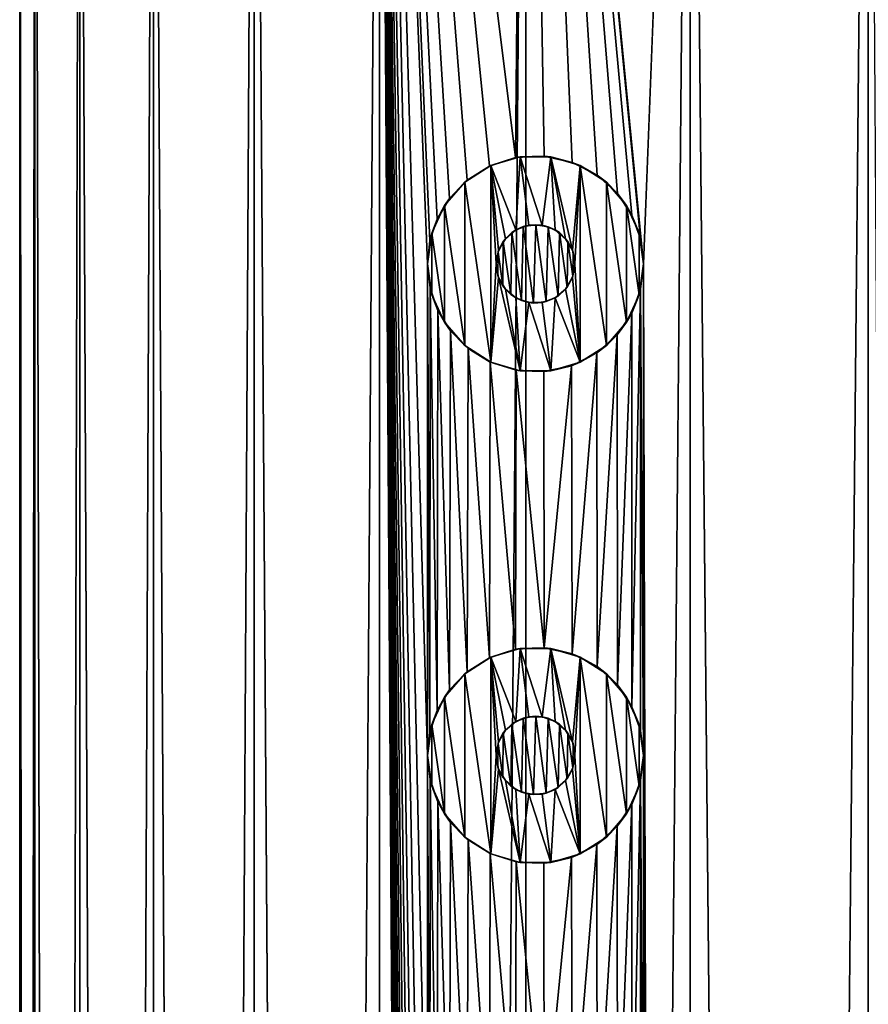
# Model space of a CAD drawing. Header units: millimetres. Extents: x -147 to 148, y -145 to 204.
# Tile 249 of 256: x -97.5 to -88.86, y 183.97 to 193.98. Entities that reach past the tile are written whole.
import ezdxf

# ---------------------------------------------------------------- set-up
doc = ezdxf.new("R2010")
doc.units = ezdxf.units.MM
doc.header["$LTSCALE"] = 26.699852
for name, color, linetype in [('1556', 7, 'CONTINUOUS'), ('1557', 7, 'CONTINUOUS'), ('1711', 7, 'CONTINUOUS'), ('1712', 7, 'CONTINUOUS'), ('1713', 7, 'CONTINUOUS'), ('1714', 7, 'CONTINUOUS'), ('1715', 7, 'CONTINUOUS'), ('1716', 7, 'CONTINUOUS'), ('1717', 7, 'CONTINUOUS'), ('1718', 7, 'CONTINUOUS'), ('1719', 7, 'CONTINUOUS'), ('1720', 7, 'CONTINUOUS')]:
    doc.layers.add(name, color=color, linetype=linetype)

msp = doc.modelspace()

# ---------------------------------------------------------------- linework, layer by layer
at = {"layer": '1556', "color": 7, "linetype": 'CONTINUOUS', "true_color": 0xd8d8d8}
for points in [[(-97.346, 203.7, 102.855), (-97.5, 203.7, 100.9), (-97.346, 17.3, 102.855), (-97.346, 203.7, 102.855)], [(-97.346, 17.3, 102.855), (-97.5, 203.7, 100.9), (-97.5, 17.3, 100.9), (-97.346, 17.3, 102.855)], [(-96.888, 203.7, 104.763), (-97.346, 203.7, 102.855), (-96.888, 17.3, 104.763), (-96.888, 203.7, 104.763)], [(-96.888, 17.3, 104.763), (-97.346, 203.7, 102.855), (-97.346, 17.3, 102.855), (-96.888, 17.3, 104.763)], [(-96.138, 203.7, 106.575), (-96.888, 203.7, 104.763), (-96.138, 17.3, 106.575), (-96.138, 203.7, 106.575)], [(-96.138, 17.3, 106.575), (-96.888, 203.7, 104.763), (-96.888, 17.3, 104.763), (-96.138, 17.3, 106.575)], [(-95.113, 203.7, 108.247), (-96.138, 203.7, 106.575), (-95.113, 17.3, 108.247), (-95.113, 203.7, 108.247)], [(-95.113, 17.3, 108.247), (-96.138, 203.7, 106.575), (-96.138, 17.3, 106.575), (-95.113, 17.3, 108.247)], [(-93.839, 203.7, 109.739), (-95.113, 203.7, 108.247), (-93.839, 17.3, 109.739), (-93.839, 203.7, 109.739)], [(-93.839, 17.3, 109.739), (-95.113, 203.7, 108.247), (-95.113, 17.3, 108.247), (-93.839, 17.3, 109.739)], [(-93.35, 191.5, 110.202), (-93.325, 191.733, 110.224), (-93.839, 203.7, 109.739), (-93.35, 191.5, 110.202)], [(-93.35, 186.5, 110.202), (-93.35, 191.5, 110.202), (-93.839, 203.7, 109.739), (-93.35, 186.5, 110.202)], [(-92.719, 192.494, 110.732), (-92.452, 192.581, 110.936), (-93.839, 203.7, 109.739), (-92.719, 192.494, 110.732)], [(-93.839, 203.7, 109.739), (-92.452, 192.581, 110.936), (-92.347, 203.7, 111.013), (-93.839, 203.7, 109.739)], [(-92.947, 192.352, 110.549), (-92.719, 192.494, 110.732), (-93.839, 203.7, 109.739), (-92.947, 192.352, 110.549)], [(-93.125, 192.166, 110.399), (-92.947, 192.352, 110.549), (-93.839, 203.7, 109.739), (-93.125, 192.166, 110.399)], [(-93.251, 191.956, 110.29), (-93.125, 192.166, 110.399), (-93.839, 203.7, 109.739), (-93.251, 191.956, 110.29)], [(-93.325, 191.733, 110.224), (-93.251, 191.956, 110.29), (-93.839, 203.7, 109.739), (-93.325, 191.733, 110.224)], [(-93.35, 181.5, 110.202), (-93.35, 186.5, 110.202), (-93.839, 203.7, 109.739), (-93.35, 181.5, 110.202)], [(-93.35, 176.5, 110.202), (-93.35, 181.5, 110.202), (-93.839, 203.7, 109.739), (-93.35, 176.5, 110.202)], [(-93.35, 171.5, 110.202), (-93.35, 176.5, 110.202), (-93.839, 203.7, 109.739), (-93.35, 171.5, 110.202)], [(-93.35, 166.5, 110.202), (-93.35, 171.5, 110.202), (-93.839, 203.7, 109.739), (-93.35, 166.5, 110.202)], [(-93.35, 161.5, 110.202), (-93.35, 166.5, 110.202), (-93.839, 203.7, 109.739), (-93.35, 161.5, 110.202)], [(-93.35, 156.5, 110.202), (-93.35, 161.5, 110.202), (-93.839, 203.7, 109.739), (-93.35, 156.5, 110.202)], [(-93.35, 151.5, 110.202), (-93.35, 156.5, 110.202), (-93.839, 203.7, 109.739), (-93.35, 151.5, 110.202)], [(-93.35, 146.5, 110.202), (-93.35, 151.5, 110.202), (-93.839, 203.7, 109.739), (-93.35, 146.5, 110.202)], [(-93.35, 141.5, 110.202), (-93.35, 146.5, 110.202), (-93.839, 203.7, 109.739), (-93.35, 141.5, 110.202)], [(-93.35, 136.5, 110.202), (-93.35, 141.5, 110.202), (-93.839, 203.7, 109.739), (-93.35, 136.5, 110.202)], [(-93.35, 131.5, 110.202), (-93.35, 136.5, 110.202), (-93.839, 203.7, 109.739), (-93.35, 131.5, 110.202)], [(-93.35, 126.5, 110.202), (-93.35, 131.5, 110.202), (-93.839, 203.7, 109.739), (-93.35, 126.5, 110.202)], [(-93.35, 126.5, 110.202), (-93.839, 203.7, 109.739), (-93.839, 17.3, 109.739), (-93.35, 126.5, 110.202)], [(-92.452, 192.581, 110.936), (-92.162, 192.596, 111.145), (-92.347, 203.7, 111.013), (-92.452, 192.581, 110.936)], [(-91.18, 191.755, 111.766), (-91.15, 191.5, 111.782), (-92.347, 203.7, 111.013), (-91.18, 191.755, 111.766)], [(-92.347, 203.7, 111.013), (-91.15, 191.5, 111.782), (-90.675, 203.7, 112.038), (-92.347, 203.7, 111.013)], [(-91.269, 191.996, 111.715), (-91.18, 191.755, 111.766), (-92.347, 203.7, 111.013), (-91.269, 191.996, 111.715)], [(-91.416, 192.217, 111.628), (-91.269, 191.996, 111.715), (-92.347, 203.7, 111.013), (-91.416, 192.217, 111.628)], [(-91.621, 192.403, 111.502), (-91.416, 192.217, 111.628), (-92.347, 203.7, 111.013), (-91.621, 192.403, 111.502)], [(-91.877, 192.533, 111.338), (-91.621, 192.403, 111.502), (-92.347, 203.7, 111.013), (-91.877, 192.533, 111.338)], [(-92.162, 192.596, 111.145), (-91.877, 192.533, 111.338), (-92.347, 203.7, 111.013), (-92.162, 192.596, 111.145)], [(-90.675, 203.7, 112.038), (-91.15, 191.5, 111.782), (-90.675, 17.3, 112.038), (-90.675, 203.7, 112.038)], [(-88.863, 203.7, 112.788), (-90.675, 203.7, 112.038), (-88.863, 17.3, 112.788), (-88.863, 203.7, 112.788)], [(-88.863, 17.3, 112.788), (-90.675, 203.7, 112.038), (-90.675, 17.3, 112.038), (-88.863, 17.3, 112.788)], [(-88.35, 126.5, 112.943), (-88.863, 203.7, 112.788), (-88.863, 17.3, 112.788), (-88.35, 126.5, 112.943)], [(-93.322, 191.255, 110.227), (-93.35, 191.5, 110.202), (-93.325, 186.733, 110.224), (-93.322, 191.255, 110.227)], [(-93.35, 191.5, 110.202), (-93.35, 186.5, 110.202), (-93.325, 186.733, 110.224), (-93.35, 191.5, 110.202)], [(-91.15, 191.5, 111.782), (-91.18, 191.244, 111.766), (-91.15, 186.5, 111.782), (-91.15, 191.5, 111.782)], [(-91.15, 191.5, 111.782), (-91.15, 186.5, 111.782), (-90.675, 17.3, 112.038), (-91.15, 191.5, 111.782)], [(-93.251, 186.956, 110.29), (-93.322, 191.255, 110.227), (-93.325, 186.733, 110.224), (-93.251, 186.956, 110.29)], [(-93.243, 191.027, 110.297), (-93.322, 191.255, 110.227), (-93.251, 186.956, 110.29), (-93.243, 191.027, 110.297)], [(-91.18, 191.244, 111.766), (-91.27, 191, 111.714), (-91.269, 186.996, 111.715), (-91.18, 191.244, 111.766)], [(-91.18, 186.755, 111.766), (-91.18, 191.244, 111.766), (-91.269, 186.996, 111.715), (-91.18, 186.755, 111.766)], [(-91.15, 186.5, 111.782), (-91.18, 191.244, 111.766), (-91.18, 186.755, 111.766), (-91.15, 186.5, 111.782)], [(-93.125, 187.166, 110.399), (-93.243, 191.027, 110.297), (-93.251, 186.956, 110.29), (-93.125, 187.166, 110.399)], [(-93.114, 190.819, 110.409), (-93.243, 191.027, 110.297), (-93.125, 187.166, 110.399), (-93.114, 190.819, 110.409)], [(-91.27, 191, 111.714), (-91.42, 190.779, 111.626), (-91.416, 187.217, 111.628), (-91.27, 191, 111.714)], [(-91.269, 186.996, 111.715), (-91.27, 191, 111.714), (-91.416, 187.217, 111.628), (-91.269, 186.996, 111.715)], [(-92.947, 187.352, 110.549), (-93.114, 190.819, 110.409), (-93.125, 187.166, 110.399), (-92.947, 187.352, 110.549)], [(-92.937, 190.641, 110.557), (-93.114, 190.819, 110.409), (-92.947, 187.352, 110.549), (-92.937, 190.641, 110.557)], [(-91.42, 190.779, 111.626), (-91.626, 190.594, 111.499), (-91.621, 187.403, 111.502), (-91.42, 190.779, 111.626)], [(-91.416, 187.217, 111.628), (-91.42, 190.779, 111.626), (-91.621, 187.403, 111.502), (-91.416, 187.217, 111.628)], [(-92.719, 187.494, 110.732), (-92.937, 190.641, 110.557), (-92.947, 187.352, 110.549), (-92.719, 187.494, 110.732)], [(-92.712, 190.501, 110.738), (-92.937, 190.641, 110.557), (-92.719, 187.494, 110.732), (-92.712, 190.501, 110.738)], [(-92.452, 187.581, 110.936), (-92.712, 190.501, 110.738), (-92.719, 187.494, 110.732), (-92.452, 187.581, 110.936)], [(-92.448, 190.418, 110.938), (-92.712, 190.501, 110.738), (-92.452, 187.581, 110.936), (-92.448, 190.418, 110.938)], [(-91.626, 190.594, 111.499), (-91.884, 190.463, 111.334), (-91.877, 187.533, 111.338), (-91.626, 190.594, 111.499)], [(-91.621, 187.403, 111.502), (-91.626, 190.594, 111.499), (-91.877, 187.533, 111.338), (-91.621, 187.403, 111.502)], [(-92.162, 187.596, 111.145), (-92.448, 190.418, 110.938), (-92.452, 187.581, 110.936), (-92.162, 187.596, 111.145)], [(-92.166, 190.404, 111.142), (-92.448, 190.418, 110.938), (-92.162, 187.596, 111.145), (-92.166, 190.404, 111.142)], [(-91.884, 190.463, 111.334), (-92.166, 190.404, 111.142), (-92.162, 187.596, 111.145), (-91.884, 190.463, 111.334)], [(-91.877, 187.533, 111.338), (-91.884, 190.463, 111.334), (-92.162, 187.596, 111.145), (-91.877, 187.533, 111.338)], [(-93.322, 186.255, 110.227), (-93.35, 186.5, 110.202), (-93.325, 181.733, 110.224), (-93.322, 186.255, 110.227)], [(-93.35, 186.5, 110.202), (-93.35, 181.5, 110.202), (-93.325, 181.733, 110.224), (-93.35, 186.5, 110.202)], [(-91.15, 186.5, 111.782), (-91.18, 186.244, 111.766), (-91.15, 181.5, 111.782), (-91.15, 186.5, 111.782)], [(-91.15, 186.5, 111.782), (-91.15, 181.5, 111.782), (-90.675, 17.3, 112.038), (-91.15, 186.5, 111.782)], [(-93.251, 181.956, 110.29), (-93.322, 186.255, 110.227), (-93.325, 181.733, 110.224), (-93.251, 181.956, 110.29)], [(-93.243, 186.027, 110.297), (-93.322, 186.255, 110.227), (-93.251, 181.956, 110.29), (-93.243, 186.027, 110.297)], [(-91.18, 186.244, 111.766), (-91.27, 186, 111.714), (-91.269, 181.996, 111.715), (-91.18, 186.244, 111.766)], [(-91.18, 181.755, 111.766), (-91.18, 186.244, 111.766), (-91.269, 181.996, 111.715), (-91.18, 181.755, 111.766)], [(-91.15, 181.5, 111.782), (-91.18, 186.244, 111.766), (-91.18, 181.755, 111.766), (-91.15, 181.5, 111.782)], [(-93.125, 182.166, 110.399), (-93.243, 186.027, 110.297), (-93.251, 181.956, 110.29), (-93.125, 182.166, 110.399)], [(-93.114, 185.819, 110.409), (-93.243, 186.027, 110.297), (-93.125, 182.166, 110.399), (-93.114, 185.819, 110.409)], [(-91.27, 186, 111.714), (-91.42, 185.779, 111.626), (-91.416, 182.217, 111.628), (-91.27, 186, 111.714)], [(-91.269, 181.996, 111.715), (-91.27, 186, 111.714), (-91.416, 182.217, 111.628), (-91.269, 181.996, 111.715)], [(-92.947, 182.352, 110.549), (-93.114, 185.819, 110.409), (-93.125, 182.166, 110.399), (-92.947, 182.352, 110.549)], [(-92.937, 185.641, 110.557), (-93.114, 185.819, 110.409), (-92.947, 182.352, 110.549), (-92.937, 185.641, 110.557)], [(-91.42, 185.779, 111.626), (-91.626, 185.594, 111.499), (-91.621, 182.403, 111.502), (-91.42, 185.779, 111.626)], [(-91.416, 182.217, 111.628), (-91.42, 185.779, 111.626), (-91.621, 182.403, 111.502), (-91.416, 182.217, 111.628)], [(-92.719, 182.494, 110.732), (-92.937, 185.641, 110.557), (-92.947, 182.352, 110.549), (-92.719, 182.494, 110.732)], [(-92.712, 185.501, 110.738), (-92.937, 185.641, 110.557), (-92.719, 182.494, 110.732), (-92.712, 185.501, 110.738)], [(-91.626, 185.594, 111.499), (-91.884, 185.463, 111.334), (-91.877, 182.533, 111.338), (-91.626, 185.594, 111.499)], [(-91.621, 182.403, 111.502), (-91.626, 185.594, 111.499), (-91.877, 182.533, 111.338), (-91.621, 182.403, 111.502)], [(-92.452, 182.581, 110.936), (-92.712, 185.501, 110.738), (-92.719, 182.494, 110.732), (-92.452, 182.581, 110.936)], [(-92.448, 185.418, 110.938), (-92.712, 185.501, 110.738), (-92.452, 182.581, 110.936), (-92.448, 185.418, 110.938)], [(-92.162, 182.596, 111.145), (-92.448, 185.418, 110.938), (-92.452, 182.581, 110.936), (-92.162, 182.596, 111.145)], [(-92.166, 185.404, 111.142), (-92.448, 185.418, 110.938), (-92.162, 182.596, 111.145), (-92.166, 185.404, 111.142)], [(-91.884, 185.463, 111.334), (-92.166, 185.404, 111.142), (-92.162, 182.596, 111.145), (-91.884, 185.463, 111.334)], [(-91.877, 182.533, 111.338), (-91.884, 185.463, 111.334), (-92.162, 182.596, 111.145), (-91.877, 182.533, 111.338)]]:
    msp.add_3dface(points, dxfattribs=at)
at = {"layer": '1557', "color": 7, "linetype": 'CONTINUOUS', "true_color": 0xd8d8d8}
for points in [[(-97.5, 17.3, 100.9), (-97.5, 203.7, 100.9), (-97.346, 203.7, 98.945), (-97.5, 17.3, 100.9)], [(-97.5, 17.3, 100.9), (-97.346, 203.7, 98.945), (-97.346, 17.3, 98.945), (-97.5, 17.3, 100.9)], [(-97.346, 203.7, 98.945), (-96.888, 203.7, 97.037), (-97.346, 17.3, 98.945), (-97.346, 203.7, 98.945)], [(-97.346, 17.3, 98.945), (-96.888, 203.7, 97.037), (-96.888, 17.3, 97.037), (-97.346, 17.3, 98.945)], [(-96.888, 203.7, 97.037), (-96.138, 203.7, 95.225), (-96.888, 17.3, 97.037), (-96.888, 203.7, 97.037)], [(-96.888, 17.3, 97.037), (-96.138, 203.7, 95.225), (-96.138, 17.3, 95.225), (-96.888, 17.3, 97.037)], [(-96.138, 203.7, 95.225), (-95.113, 203.7, 93.553), (-96.138, 17.3, 95.225), (-96.138, 203.7, 95.225)], [(-96.138, 17.3, 95.225), (-95.113, 203.7, 93.553), (-95.113, 17.3, 93.553), (-96.138, 17.3, 95.225)], [(-95.113, 203.7, 93.553), (-93.839, 203.7, 92.061), (-95.113, 17.3, 93.553), (-95.113, 203.7, 93.553)], [(-95.113, 17.3, 93.553), (-93.839, 203.7, 92.061), (-93.839, 17.3, 92.061), (-95.113, 17.3, 93.553)], [(-93.839, 203.7, 92.061), (-92.347, 203.7, 90.787), (-93.839, 17.3, 92.061), (-93.839, 203.7, 92.061)], [(-93.839, 17.3, 92.061), (-92.347, 203.7, 90.787), (-92.347, 17.3, 90.787), (-93.839, 17.3, 92.061)], [(-92.347, 203.7, 90.787), (-90.675, 203.7, 89.762), (-92.347, 17.3, 90.787), (-92.347, 203.7, 90.787)], [(-92.347, 17.3, 90.787), (-90.675, 203.7, 89.762), (-90.675, 17.3, 89.762), (-92.347, 17.3, 90.787)], [(-90.675, 203.7, 89.762), (-88.863, 203.7, 89.012), (-90.675, 17.3, 89.762), (-90.675, 203.7, 89.762)], [(-90.675, 17.3, 89.762), (-88.863, 203.7, 89.012), (-88.863, 17.3, 89.012), (-90.675, 17.3, 89.762)], [(-92.491, 191.819, 110.907), (-92.578, 191.729, 110.841), (-92.501, 191.189, 110.899), (-92.491, 191.819, 110.907)], [(-92.394, 191.127, 110.979), (-92.491, 191.819, 110.907), (-92.501, 191.189, 110.899), (-92.394, 191.127, 110.979)], [(-92.375, 191.88, 110.993), (-92.491, 191.819, 110.907), (-92.394, 191.127, 110.979), (-92.375, 191.88, 110.993)], [(-92.27, 191.101, 111.069), (-92.375, 191.88, 110.993), (-92.394, 191.127, 110.979), (-92.27, 191.101, 111.069)], [(-92.247, 191.899, 111.085), (-92.375, 191.88, 110.993), (-92.27, 191.101, 111.069), (-92.247, 191.899, 111.085)], [(-92.141, 191.116, 111.16), (-92.247, 191.899, 111.085), (-92.27, 191.101, 111.069), (-92.141, 191.116, 111.16)], [(-92.12, 191.878, 111.174), (-92.247, 191.899, 111.085), (-92.141, 191.116, 111.16), (-92.12, 191.878, 111.174)], [(-92.021, 191.173, 111.242), (-92.12, 191.878, 111.174), (-92.141, 191.116, 111.16), (-92.021, 191.173, 111.242)], [(-92.007, 191.818, 111.251), (-92.12, 191.878, 111.174), (-92.021, 191.173, 111.242), (-92.007, 191.818, 111.251)], [(-91.928, 191.263, 111.304), (-92.007, 191.818, 111.251), (-92.021, 191.173, 111.242), (-91.928, 191.263, 111.304)], [(-91.922, 191.728, 111.309), (-92.007, 191.818, 111.251), (-91.928, 191.263, 111.304), (-91.922, 191.728, 111.309)], [(-92.578, 191.729, 110.841), (-92.631, 191.621, 110.8), (-92.581, 191.276, 110.838), (-92.578, 191.729, 110.841)], [(-92.501, 191.189, 110.899), (-92.578, 191.729, 110.841), (-92.581, 191.276, 110.838), (-92.501, 191.189, 110.899)], [(-91.87, 191.374, 111.343), (-91.922, 191.728, 111.309), (-91.928, 191.263, 111.304), (-91.87, 191.374, 111.343)], [(-91.868, 191.62, 111.344), (-91.922, 191.728, 111.309), (-91.87, 191.374, 111.343), (-91.868, 191.62, 111.344)], [(-92.631, 191.621, 110.8), (-92.65, 191.5, 110.786), (-92.632, 191.382, 110.8), (-92.631, 191.621, 110.8)], [(-92.581, 191.276, 110.838), (-92.631, 191.621, 110.8), (-92.632, 191.382, 110.8), (-92.581, 191.276, 110.838)], [(-91.85, 191.5, 111.356), (-91.868, 191.62, 111.344), (-91.87, 191.374, 111.343), (-91.85, 191.5, 111.356)], [(-92.247, 186.899, 111.085), (-92.375, 186.88, 110.993), (-92.27, 186.101, 111.069), (-92.247, 186.899, 111.085)], [(-92.141, 186.116, 111.16), (-92.247, 186.899, 111.085), (-92.27, 186.101, 111.069), (-92.141, 186.116, 111.16)], [(-92.12, 186.878, 111.174), (-92.247, 186.899, 111.085), (-92.141, 186.116, 111.16), (-92.12, 186.878, 111.174)], [(-92.491, 186.819, 110.907), (-92.578, 186.729, 110.841), (-92.501, 186.189, 110.899), (-92.491, 186.819, 110.907)], [(-92.394, 186.127, 110.979), (-92.491, 186.819, 110.907), (-92.501, 186.189, 110.899), (-92.394, 186.127, 110.979)], [(-92.375, 186.88, 110.993), (-92.491, 186.819, 110.907), (-92.394, 186.127, 110.979), (-92.375, 186.88, 110.993)], [(-92.27, 186.101, 111.069), (-92.375, 186.88, 110.993), (-92.394, 186.127, 110.979), (-92.27, 186.101, 111.069)], [(-92.021, 186.173, 111.242), (-92.12, 186.878, 111.174), (-92.141, 186.116, 111.16), (-92.021, 186.173, 111.242)], [(-92.007, 186.818, 111.251), (-92.12, 186.878, 111.174), (-92.021, 186.173, 111.242), (-92.007, 186.818, 111.251)], [(-91.928, 186.263, 111.304), (-92.007, 186.818, 111.251), (-92.021, 186.173, 111.242), (-91.928, 186.263, 111.304)], [(-91.922, 186.728, 111.309), (-92.007, 186.818, 111.251), (-91.928, 186.263, 111.304), (-91.922, 186.728, 111.309)], [(-92.578, 186.729, 110.841), (-92.631, 186.621, 110.8), (-92.581, 186.276, 110.838), (-92.578, 186.729, 110.841)], [(-92.501, 186.189, 110.899), (-92.578, 186.729, 110.841), (-92.581, 186.276, 110.838), (-92.501, 186.189, 110.899)], [(-91.87, 186.374, 111.343), (-91.922, 186.728, 111.309), (-91.928, 186.263, 111.304), (-91.87, 186.374, 111.343)], [(-91.868, 186.62, 111.344), (-91.922, 186.728, 111.309), (-91.87, 186.374, 111.343), (-91.868, 186.62, 111.344)], [(-92.631, 186.621, 110.8), (-92.65, 186.5, 110.786), (-92.632, 186.382, 110.8), (-92.631, 186.621, 110.8)], [(-92.581, 186.276, 110.838), (-92.631, 186.621, 110.8), (-92.632, 186.382, 110.8), (-92.581, 186.276, 110.838)], [(-91.85, 186.5, 111.356), (-91.868, 186.62, 111.344), (-91.87, 186.374, 111.343), (-91.85, 186.5, 111.356)]]:
    msp.add_3dface(points, dxfattribs=at)
at = {"layer": '1711', "color": 7, "linetype": 'CONTINUOUS', "true_color": 0xd8d8d8}
for points in [[(-92.406, 192.588, 112.9), (-92.706, 192.501, 112.9), (-92.45, 191.846, 112.9), (-92.406, 192.588, 112.9)], [(-92.319, 191.894, 112.9), (-92.406, 192.588, 112.9), (-92.45, 191.846, 112.9), (-92.319, 191.894, 112.9)], [(-92.094, 192.588, 112.9), (-92.406, 192.588, 112.9), (-92.181, 191.894, 112.9), (-92.094, 192.588, 112.9)], [(-92.181, 191.894, 112.9), (-92.406, 192.588, 112.9), (-92.319, 191.894, 112.9), (-92.181, 191.894, 112.9)], [(-92.05, 191.846, 112.9), (-92.094, 192.588, 112.9), (-92.181, 191.894, 112.9), (-92.05, 191.846, 112.9)], [(-91.794, 192.501, 112.9), (-92.094, 192.588, 112.9), (-91.875, 191.639, 112.9), (-91.794, 192.501, 112.9)], [(-91.875, 191.639, 112.9), (-92.094, 192.588, 112.9), (-91.944, 191.756, 112.9), (-91.875, 191.639, 112.9)], [(-91.944, 191.756, 112.9), (-92.094, 192.588, 112.9), (-92.05, 191.846, 112.9), (-91.944, 191.756, 112.9)], [(-92.706, 192.501, 112.9), (-92.971, 192.33, 112.9), (-92.706, 190.499, 112.9), (-92.706, 192.501, 112.9)], [(-92.706, 192.501, 112.9), (-92.706, 190.499, 112.9), (-92.65, 191.5, 112.9), (-92.706, 192.501, 112.9)], [(-92.706, 192.501, 112.9), (-92.65, 191.5, 112.9), (-92.625, 191.639, 112.9), (-92.706, 192.501, 112.9)], [(-92.45, 191.846, 112.9), (-92.706, 192.501, 112.9), (-92.556, 191.756, 112.9), (-92.45, 191.846, 112.9)], [(-92.556, 191.756, 112.9), (-92.706, 192.501, 112.9), (-92.625, 191.639, 112.9), (-92.556, 191.756, 112.9)], [(-91.85, 191.5, 112.9), (-91.794, 192.501, 112.9), (-91.875, 191.639, 112.9), (-91.85, 191.5, 112.9)], [(-91.794, 190.499, 112.9), (-91.794, 192.501, 112.9), (-91.85, 191.5, 112.9), (-91.794, 190.499, 112.9)], [(-91.529, 192.33, 112.9), (-91.794, 192.501, 112.9), (-91.529, 190.67, 112.9), (-91.529, 192.33, 112.9)], [(-91.529, 190.67, 112.9), (-91.794, 192.501, 112.9), (-91.794, 190.499, 112.9), (-91.529, 190.67, 112.9)], [(-92.971, 192.33, 112.9), (-93.175, 192.094, 112.9), (-92.971, 190.67, 112.9), (-92.971, 192.33, 112.9)], [(-92.706, 190.499, 112.9), (-92.971, 192.33, 112.9), (-92.971, 190.67, 112.9), (-92.706, 190.499, 112.9)], [(-91.325, 192.094, 112.9), (-91.529, 192.33, 112.9), (-91.325, 190.906, 112.9), (-91.325, 192.094, 112.9)], [(-91.325, 190.906, 112.9), (-91.529, 192.33, 112.9), (-91.529, 190.67, 112.9), (-91.325, 190.906, 112.9)], [(-93.175, 192.094, 112.9), (-93.304, 191.813, 112.9), (-93.175, 190.906, 112.9), (-93.175, 192.094, 112.9)], [(-92.971, 190.67, 112.9), (-93.175, 192.094, 112.9), (-93.175, 190.906, 112.9), (-92.971, 190.67, 112.9)], [(-91.196, 191.813, 112.9), (-91.325, 192.094, 112.9), (-91.196, 191.187, 112.9), (-91.196, 191.813, 112.9)], [(-91.196, 191.187, 112.9), (-91.325, 192.094, 112.9), (-91.325, 190.906, 112.9), (-91.196, 191.187, 112.9)], [(-93.304, 191.813, 112.9), (-93.35, 191.5, 112.9), (-93.304, 191.187, 112.9), (-93.304, 191.813, 112.9)], [(-93.175, 190.906, 112.9), (-93.304, 191.813, 112.9), (-93.304, 191.187, 112.9), (-93.175, 190.906, 112.9)], [(-91.15, 191.5, 112.9), (-91.196, 191.813, 112.9), (-91.196, 191.187, 112.9), (-91.15, 191.5, 112.9)], [(-92.65, 191.5, 112.9), (-92.706, 190.499, 112.9), (-92.625, 191.361, 112.9), (-92.65, 191.5, 112.9)], [(-91.875, 191.361, 112.9), (-91.794, 190.499, 112.9), (-91.85, 191.5, 112.9), (-91.875, 191.361, 112.9)], [(-92.706, 190.499, 112.9), (-92.406, 190.412, 112.9), (-92.625, 191.361, 112.9), (-92.706, 190.499, 112.9)], [(-92.625, 191.361, 112.9), (-92.406, 190.412, 112.9), (-92.556, 191.244, 112.9), (-92.625, 191.361, 112.9)], [(-91.944, 191.244, 112.9), (-91.794, 190.499, 112.9), (-91.875, 191.361, 112.9), (-91.944, 191.244, 112.9)], [(-92.556, 191.244, 112.9), (-92.406, 190.412, 112.9), (-92.45, 191.154, 112.9), (-92.556, 191.244, 112.9)], [(-92.05, 191.154, 112.9), (-91.794, 190.499, 112.9), (-91.944, 191.244, 112.9), (-92.05, 191.154, 112.9)], [(-92.45, 191.154, 112.9), (-92.406, 190.412, 112.9), (-92.319, 191.106, 112.9), (-92.45, 191.154, 112.9)], [(-92.406, 190.412, 112.9), (-92.094, 190.412, 112.9), (-92.319, 191.106, 112.9), (-92.406, 190.412, 112.9)], [(-92.319, 191.106, 112.9), (-92.094, 190.412, 112.9), (-92.181, 191.106, 112.9), (-92.319, 191.106, 112.9)], [(-92.181, 191.106, 112.9), (-92.094, 190.412, 112.9), (-92.05, 191.154, 112.9), (-92.181, 191.106, 112.9)], [(-92.094, 190.412, 112.9), (-91.794, 190.499, 112.9), (-92.05, 191.154, 112.9), (-92.094, 190.412, 112.9)]]:
    msp.add_3dface(points, dxfattribs=at)
at = {"layer": '1712', "color": 7, "linetype": 'CONTINUOUS', "true_color": 0xd8d8d8}
for points in [[(-93.35, 191.5, 110.202), (-93.322, 191.255, 110.227), (-93.35, 191.5, 112.9), (-93.35, 191.5, 110.202)], [(-93.35, 191.5, 112.9), (-93.322, 191.255, 110.227), (-93.304, 191.187, 112.9), (-93.35, 191.5, 112.9)], [(-91.18, 191.244, 111.766), (-91.15, 191.5, 111.782), (-91.196, 191.187, 112.9), (-91.18, 191.244, 111.766)], [(-91.15, 191.5, 111.782), (-91.15, 191.5, 112.9), (-91.196, 191.187, 112.9), (-91.15, 191.5, 111.782)], [(-93.322, 191.255, 110.227), (-93.243, 191.027, 110.297), (-93.304, 191.187, 112.9), (-93.322, 191.255, 110.227)], [(-91.27, 191, 111.714), (-91.18, 191.244, 111.766), (-91.196, 191.187, 112.9), (-91.27, 191, 111.714)], [(-93.243, 191.027, 110.297), (-93.175, 190.906, 112.9), (-93.304, 191.187, 112.9), (-93.243, 191.027, 110.297)], [(-91.27, 191, 111.714), (-91.196, 191.187, 112.9), (-91.325, 190.906, 112.9), (-91.27, 191, 111.714)], [(-93.243, 191.027, 110.297), (-93.114, 190.819, 110.409), (-93.175, 190.906, 112.9), (-93.243, 191.027, 110.297)], [(-93.114, 190.819, 110.409), (-92.971, 190.67, 112.9), (-93.175, 190.906, 112.9), (-93.114, 190.819, 110.409)], [(-91.42, 190.779, 111.626), (-91.325, 190.906, 112.9), (-91.529, 190.67, 112.9), (-91.42, 190.779, 111.626)], [(-91.42, 190.779, 111.626), (-91.27, 191, 111.714), (-91.325, 190.906, 112.9), (-91.42, 190.779, 111.626)], [(-93.114, 190.819, 110.409), (-92.937, 190.641, 110.557), (-92.971, 190.67, 112.9), (-93.114, 190.819, 110.409)], [(-91.626, 190.594, 111.499), (-91.42, 190.779, 111.626), (-91.529, 190.67, 112.9), (-91.626, 190.594, 111.499)], [(-92.937, 190.641, 110.557), (-92.712, 190.501, 110.738), (-92.971, 190.67, 112.9), (-92.937, 190.641, 110.557)], [(-92.712, 190.501, 110.738), (-92.706, 190.499, 112.9), (-92.971, 190.67, 112.9), (-92.712, 190.501, 110.738)], [(-91.626, 190.594, 111.499), (-91.529, 190.67, 112.9), (-91.794, 190.499, 112.9), (-91.626, 190.594, 111.499)], [(-92.712, 190.501, 110.738), (-92.448, 190.418, 110.938), (-92.706, 190.499, 112.9), (-92.712, 190.501, 110.738)], [(-91.884, 190.463, 111.334), (-91.626, 190.594, 111.499), (-91.794, 190.499, 112.9), (-91.884, 190.463, 111.334)], [(-92.448, 190.418, 110.938), (-92.406, 190.412, 112.9), (-92.706, 190.499, 112.9), (-92.448, 190.418, 110.938)], [(-92.448, 190.418, 110.938), (-92.166, 190.404, 111.142), (-92.406, 190.412, 112.9), (-92.448, 190.418, 110.938)], [(-92.166, 190.404, 111.142), (-92.094, 190.412, 112.9), (-92.406, 190.412, 112.9), (-92.166, 190.404, 111.142)], [(-92.166, 190.404, 111.142), (-91.884, 190.463, 111.334), (-92.094, 190.412, 112.9), (-92.166, 190.404, 111.142)], [(-91.884, 190.463, 111.334), (-91.794, 190.499, 112.9), (-92.094, 190.412, 112.9), (-91.884, 190.463, 111.334)]]:
    msp.add_3dface(points, dxfattribs=at)
at = {"layer": '1713', "color": 7, "linetype": 'CONTINUOUS', "true_color": 0xd8d8d8}
for points in [[(-92.452, 192.581, 110.936), (-92.719, 192.494, 110.732), (-92.706, 192.501, 112.9), (-92.452, 192.581, 110.936)], [(-92.452, 192.581, 110.936), (-92.706, 192.501, 112.9), (-92.406, 192.588, 112.9), (-92.452, 192.581, 110.936)], [(-92.162, 192.596, 111.145), (-92.452, 192.581, 110.936), (-92.406, 192.588, 112.9), (-92.162, 192.596, 111.145)], [(-92.162, 192.596, 111.145), (-92.406, 192.588, 112.9), (-92.094, 192.588, 112.9), (-92.162, 192.596, 111.145)], [(-91.877, 192.533, 111.338), (-92.162, 192.596, 111.145), (-92.094, 192.588, 112.9), (-91.877, 192.533, 111.338)], [(-91.877, 192.533, 111.338), (-92.094, 192.588, 112.9), (-91.794, 192.501, 112.9), (-91.877, 192.533, 111.338)], [(-91.621, 192.403, 111.502), (-91.877, 192.533, 111.338), (-91.794, 192.501, 112.9), (-91.621, 192.403, 111.502)], [(-92.947, 192.352, 110.549), (-92.971, 192.33, 112.9), (-92.706, 192.501, 112.9), (-92.947, 192.352, 110.549)], [(-92.719, 192.494, 110.732), (-92.947, 192.352, 110.549), (-92.706, 192.501, 112.9), (-92.719, 192.494, 110.732)], [(-91.621, 192.403, 111.502), (-91.794, 192.501, 112.9), (-91.529, 192.33, 112.9), (-91.621, 192.403, 111.502)], [(-93.125, 192.166, 110.399), (-93.175, 192.094, 112.9), (-92.971, 192.33, 112.9), (-93.125, 192.166, 110.399)], [(-92.947, 192.352, 110.549), (-93.125, 192.166, 110.399), (-92.971, 192.33, 112.9), (-92.947, 192.352, 110.549)], [(-91.416, 192.217, 111.628), (-91.621, 192.403, 111.502), (-91.529, 192.33, 112.9), (-91.416, 192.217, 111.628)], [(-91.416, 192.217, 111.628), (-91.529, 192.33, 112.9), (-91.325, 192.094, 112.9), (-91.416, 192.217, 111.628)], [(-91.269, 191.996, 111.715), (-91.416, 192.217, 111.628), (-91.325, 192.094, 112.9), (-91.269, 191.996, 111.715)], [(-93.125, 192.166, 110.399), (-93.251, 191.956, 110.29), (-93.175, 192.094, 112.9), (-93.125, 192.166, 110.399)], [(-93.251, 191.956, 110.29), (-93.304, 191.813, 112.9), (-93.175, 192.094, 112.9), (-93.251, 191.956, 110.29)], [(-91.269, 191.996, 111.715), (-91.325, 192.094, 112.9), (-91.196, 191.813, 112.9), (-91.269, 191.996, 111.715)], [(-93.251, 191.956, 110.29), (-93.325, 191.733, 110.224), (-93.304, 191.813, 112.9), (-93.251, 191.956, 110.29)], [(-91.18, 191.755, 111.766), (-91.269, 191.996, 111.715), (-91.196, 191.813, 112.9), (-91.18, 191.755, 111.766)], [(-93.325, 191.733, 110.224), (-93.35, 191.5, 110.202), (-93.304, 191.813, 112.9), (-93.325, 191.733, 110.224)], [(-93.35, 191.5, 110.202), (-93.35, 191.5, 112.9), (-93.304, 191.813, 112.9), (-93.35, 191.5, 110.202)], [(-91.18, 191.755, 111.766), (-91.196, 191.813, 112.9), (-91.15, 191.5, 112.9), (-91.18, 191.755, 111.766)], [(-91.15, 191.5, 111.782), (-91.18, 191.755, 111.766), (-91.15, 191.5, 112.9), (-91.15, 191.5, 111.782)]]:
    msp.add_3dface(points, dxfattribs=at)
at = {"layer": '1714', "color": 7, "linetype": 'CONTINUOUS', "true_color": 0xd8d8d8}
for points in [[(-92.578, 191.729, 110.841), (-92.491, 191.819, 110.907), (-92.556, 191.756, 112.9), (-92.578, 191.729, 110.841)], [(-92.491, 191.819, 110.907), (-92.45, 191.846, 112.9), (-92.556, 191.756, 112.9), (-92.491, 191.819, 110.907)], [(-92.491, 191.819, 110.907), (-92.375, 191.88, 110.993), (-92.45, 191.846, 112.9), (-92.491, 191.819, 110.907)], [(-92.375, 191.88, 110.993), (-92.319, 191.894, 112.9), (-92.45, 191.846, 112.9), (-92.375, 191.88, 110.993)], [(-92.375, 191.88, 110.993), (-92.247, 191.899, 111.085), (-92.319, 191.894, 112.9), (-92.375, 191.88, 110.993)], [(-92.247, 191.899, 111.085), (-92.181, 191.894, 112.9), (-92.319, 191.894, 112.9), (-92.247, 191.899, 111.085)], [(-92.247, 191.899, 111.085), (-92.12, 191.878, 111.174), (-92.181, 191.894, 112.9), (-92.247, 191.899, 111.085)], [(-92.12, 191.878, 111.174), (-92.05, 191.846, 112.9), (-92.181, 191.894, 112.9), (-92.12, 191.878, 111.174)], [(-92.12, 191.878, 111.174), (-92.007, 191.818, 111.251), (-92.05, 191.846, 112.9), (-92.12, 191.878, 111.174)], [(-92.007, 191.818, 111.251), (-91.944, 191.756, 112.9), (-92.05, 191.846, 112.9), (-92.007, 191.818, 111.251)], [(-92.007, 191.818, 111.251), (-91.922, 191.728, 111.309), (-91.944, 191.756, 112.9), (-92.007, 191.818, 111.251)], [(-92.631, 191.621, 110.8), (-92.578, 191.729, 110.841), (-92.625, 191.639, 112.9), (-92.631, 191.621, 110.8)], [(-92.578, 191.729, 110.841), (-92.556, 191.756, 112.9), (-92.625, 191.639, 112.9), (-92.578, 191.729, 110.841)], [(-91.922, 191.728, 111.309), (-91.875, 191.639, 112.9), (-91.944, 191.756, 112.9), (-91.922, 191.728, 111.309)], [(-91.922, 191.728, 111.309), (-91.868, 191.62, 111.344), (-91.875, 191.639, 112.9), (-91.922, 191.728, 111.309)], [(-92.65, 191.5, 112.9), (-92.631, 191.621, 110.8), (-92.625, 191.639, 112.9), (-92.65, 191.5, 112.9)], [(-92.65, 191.5, 110.786), (-92.631, 191.621, 110.8), (-92.65, 191.5, 112.9), (-92.65, 191.5, 110.786)], [(-91.868, 191.62, 111.344), (-91.85, 191.5, 111.356), (-91.875, 191.639, 112.9), (-91.868, 191.62, 111.344)], [(-91.85, 191.5, 111.356), (-91.85, 191.5, 112.9), (-91.875, 191.639, 112.9), (-91.85, 191.5, 111.356)]]:
    msp.add_3dface(points, dxfattribs=at)
at = {"layer": '1715', "color": 7, "linetype": 'CONTINUOUS', "true_color": 0xd8d8d8}
for points in [[(-92.632, 191.382, 110.8), (-92.65, 191.5, 110.786), (-92.625, 191.361, 112.9), (-92.632, 191.382, 110.8)], [(-92.65, 191.5, 110.786), (-92.65, 191.5, 112.9), (-92.625, 191.361, 112.9), (-92.65, 191.5, 110.786)], [(-91.87, 191.374, 111.343), (-91.875, 191.361, 112.9), (-91.85, 191.5, 112.9), (-91.87, 191.374, 111.343)], [(-91.85, 191.5, 111.356), (-91.87, 191.374, 111.343), (-91.85, 191.5, 112.9), (-91.85, 191.5, 111.356)], [(-92.581, 191.276, 110.838), (-92.632, 191.382, 110.8), (-92.625, 191.361, 112.9), (-92.581, 191.276, 110.838)], [(-92.581, 191.276, 110.838), (-92.625, 191.361, 112.9), (-92.556, 191.244, 112.9), (-92.581, 191.276, 110.838)], [(-91.928, 191.263, 111.304), (-91.944, 191.244, 112.9), (-91.875, 191.361, 112.9), (-91.928, 191.263, 111.304)], [(-91.87, 191.374, 111.343), (-91.928, 191.263, 111.304), (-91.875, 191.361, 112.9), (-91.87, 191.374, 111.343)], [(-92.501, 191.189, 110.899), (-92.581, 191.276, 110.838), (-92.556, 191.244, 112.9), (-92.501, 191.189, 110.899)], [(-92.501, 191.189, 110.899), (-92.556, 191.244, 112.9), (-92.45, 191.154, 112.9), (-92.501, 191.189, 110.899)], [(-92.021, 191.173, 111.242), (-92.05, 191.154, 112.9), (-91.944, 191.244, 112.9), (-92.021, 191.173, 111.242)], [(-91.928, 191.263, 111.304), (-92.021, 191.173, 111.242), (-91.944, 191.244, 112.9), (-91.928, 191.263, 111.304)], [(-92.394, 191.127, 110.979), (-92.501, 191.189, 110.899), (-92.45, 191.154, 112.9), (-92.394, 191.127, 110.979)], [(-92.394, 191.127, 110.979), (-92.45, 191.154, 112.9), (-92.319, 191.106, 112.9), (-92.394, 191.127, 110.979)], [(-92.27, 191.101, 111.069), (-92.394, 191.127, 110.979), (-92.319, 191.106, 112.9), (-92.27, 191.101, 111.069)], [(-92.27, 191.101, 111.069), (-92.319, 191.106, 112.9), (-92.181, 191.106, 112.9), (-92.27, 191.101, 111.069)], [(-92.141, 191.116, 111.16), (-92.27, 191.101, 111.069), (-92.181, 191.106, 112.9), (-92.141, 191.116, 111.16)], [(-92.141, 191.116, 111.16), (-92.181, 191.106, 112.9), (-92.05, 191.154, 112.9), (-92.141, 191.116, 111.16)], [(-92.021, 191.173, 111.242), (-92.141, 191.116, 111.16), (-92.05, 191.154, 112.9), (-92.021, 191.173, 111.242)]]:
    msp.add_3dface(points, dxfattribs=at)
at = {"layer": '1716', "color": 7, "linetype": 'CONTINUOUS', "true_color": 0xd8d8d8}
for points in [[(-92.706, 187.501, 112.9), (-92.971, 187.33, 112.9), (-92.706, 185.499, 112.9), (-92.706, 187.501, 112.9)], [(-92.406, 187.588, 112.9), (-92.706, 187.501, 112.9), (-92.45, 186.846, 112.9), (-92.406, 187.588, 112.9)], [(-92.706, 187.501, 112.9), (-92.706, 185.499, 112.9), (-92.65, 186.5, 112.9), (-92.706, 187.501, 112.9)], [(-92.706, 187.501, 112.9), (-92.65, 186.5, 112.9), (-92.625, 186.639, 112.9), (-92.706, 187.501, 112.9)], [(-92.45, 186.846, 112.9), (-92.706, 187.501, 112.9), (-92.556, 186.756, 112.9), (-92.45, 186.846, 112.9)], [(-92.556, 186.756, 112.9), (-92.706, 187.501, 112.9), (-92.625, 186.639, 112.9), (-92.556, 186.756, 112.9)], [(-92.319, 186.894, 112.9), (-92.406, 187.588, 112.9), (-92.45, 186.846, 112.9), (-92.319, 186.894, 112.9)], [(-92.094, 187.588, 112.9), (-92.406, 187.588, 112.9), (-92.181, 186.894, 112.9), (-92.094, 187.588, 112.9)], [(-92.181, 186.894, 112.9), (-92.406, 187.588, 112.9), (-92.319, 186.894, 112.9), (-92.181, 186.894, 112.9)], [(-92.05, 186.846, 112.9), (-92.094, 187.588, 112.9), (-92.181, 186.894, 112.9), (-92.05, 186.846, 112.9)], [(-91.794, 187.501, 112.9), (-92.094, 187.588, 112.9), (-91.875, 186.639, 112.9), (-91.794, 187.501, 112.9)], [(-91.875, 186.639, 112.9), (-92.094, 187.588, 112.9), (-91.944, 186.756, 112.9), (-91.875, 186.639, 112.9)], [(-91.944, 186.756, 112.9), (-92.094, 187.588, 112.9), (-92.05, 186.846, 112.9), (-91.944, 186.756, 112.9)], [(-91.85, 186.5, 112.9), (-91.794, 187.501, 112.9), (-91.875, 186.639, 112.9), (-91.85, 186.5, 112.9)], [(-91.794, 185.499, 112.9), (-91.794, 187.501, 112.9), (-91.85, 186.5, 112.9), (-91.794, 185.499, 112.9)], [(-91.529, 187.33, 112.9), (-91.794, 187.501, 112.9), (-91.529, 185.67, 112.9), (-91.529, 187.33, 112.9)], [(-91.529, 185.67, 112.9), (-91.794, 187.501, 112.9), (-91.794, 185.499, 112.9), (-91.529, 185.67, 112.9)], [(-92.971, 187.33, 112.9), (-93.175, 187.094, 112.9), (-92.971, 185.67, 112.9), (-92.971, 187.33, 112.9)], [(-92.706, 185.499, 112.9), (-92.971, 187.33, 112.9), (-92.971, 185.67, 112.9), (-92.706, 185.499, 112.9)], [(-91.325, 187.094, 112.9), (-91.529, 187.33, 112.9), (-91.325, 185.906, 112.9), (-91.325, 187.094, 112.9)], [(-91.325, 185.906, 112.9), (-91.529, 187.33, 112.9), (-91.529, 185.67, 112.9), (-91.325, 185.906, 112.9)], [(-93.175, 187.094, 112.9), (-93.304, 186.813, 112.9), (-93.175, 185.906, 112.9), (-93.175, 187.094, 112.9)], [(-92.971, 185.67, 112.9), (-93.175, 187.094, 112.9), (-93.175, 185.906, 112.9), (-92.971, 185.67, 112.9)], [(-91.196, 186.813, 112.9), (-91.325, 187.094, 112.9), (-91.196, 186.187, 112.9), (-91.196, 186.813, 112.9)], [(-91.196, 186.187, 112.9), (-91.325, 187.094, 112.9), (-91.325, 185.906, 112.9), (-91.196, 186.187, 112.9)], [(-93.304, 186.813, 112.9), (-93.35, 186.5, 112.9), (-93.304, 186.187, 112.9), (-93.304, 186.813, 112.9)], [(-93.175, 185.906, 112.9), (-93.304, 186.813, 112.9), (-93.304, 186.187, 112.9), (-93.175, 185.906, 112.9)], [(-91.15, 186.5, 112.9), (-91.196, 186.813, 112.9), (-91.196, 186.187, 112.9), (-91.15, 186.5, 112.9)], [(-92.65, 186.5, 112.9), (-92.706, 185.499, 112.9), (-92.625, 186.361, 112.9), (-92.65, 186.5, 112.9)], [(-91.875, 186.361, 112.9), (-91.794, 185.499, 112.9), (-91.85, 186.5, 112.9), (-91.875, 186.361, 112.9)], [(-92.706, 185.499, 112.9), (-92.406, 185.412, 112.9), (-92.625, 186.361, 112.9), (-92.706, 185.499, 112.9)], [(-92.625, 186.361, 112.9), (-92.406, 185.412, 112.9), (-92.556, 186.244, 112.9), (-92.625, 186.361, 112.9)], [(-91.944, 186.244, 112.9), (-91.794, 185.499, 112.9), (-91.875, 186.361, 112.9), (-91.944, 186.244, 112.9)], [(-92.556, 186.244, 112.9), (-92.406, 185.412, 112.9), (-92.45, 186.154, 112.9), (-92.556, 186.244, 112.9)], [(-92.05, 186.154, 112.9), (-91.794, 185.499, 112.9), (-91.944, 186.244, 112.9), (-92.05, 186.154, 112.9)], [(-92.45, 186.154, 112.9), (-92.406, 185.412, 112.9), (-92.319, 186.106, 112.9), (-92.45, 186.154, 112.9)], [(-92.406, 185.412, 112.9), (-92.094, 185.412, 112.9), (-92.319, 186.106, 112.9), (-92.406, 185.412, 112.9)], [(-92.319, 186.106, 112.9), (-92.094, 185.412, 112.9), (-92.181, 186.106, 112.9), (-92.319, 186.106, 112.9)], [(-92.181, 186.106, 112.9), (-92.094, 185.412, 112.9), (-92.05, 186.154, 112.9), (-92.181, 186.106, 112.9)], [(-92.094, 185.412, 112.9), (-91.794, 185.499, 112.9), (-92.05, 186.154, 112.9), (-92.094, 185.412, 112.9)]]:
    msp.add_3dface(points, dxfattribs=at)
at = {"layer": '1717', "color": 7, "linetype": 'CONTINUOUS', "true_color": 0xd8d8d8}
for points in [[(-93.35, 186.5, 110.202), (-93.322, 186.255, 110.227), (-93.35, 186.5, 112.9), (-93.35, 186.5, 110.202)], [(-93.35, 186.5, 112.9), (-93.322, 186.255, 110.227), (-93.304, 186.187, 112.9), (-93.35, 186.5, 112.9)], [(-91.18, 186.244, 111.766), (-91.15, 186.5, 111.782), (-91.196, 186.187, 112.9), (-91.18, 186.244, 111.766)], [(-91.15, 186.5, 111.782), (-91.15, 186.5, 112.9), (-91.196, 186.187, 112.9), (-91.15, 186.5, 111.782)], [(-93.322, 186.255, 110.227), (-93.243, 186.027, 110.297), (-93.304, 186.187, 112.9), (-93.322, 186.255, 110.227)], [(-91.27, 186, 111.714), (-91.18, 186.244, 111.766), (-91.196, 186.187, 112.9), (-91.27, 186, 111.714)], [(-93.243, 186.027, 110.297), (-93.175, 185.906, 112.9), (-93.304, 186.187, 112.9), (-93.243, 186.027, 110.297)], [(-91.27, 186, 111.714), (-91.196, 186.187, 112.9), (-91.325, 185.906, 112.9), (-91.27, 186, 111.714)], [(-93.243, 186.027, 110.297), (-93.114, 185.819, 110.409), (-93.175, 185.906, 112.9), (-93.243, 186.027, 110.297)], [(-91.42, 185.779, 111.626), (-91.27, 186, 111.714), (-91.325, 185.906, 112.9), (-91.42, 185.779, 111.626)], [(-93.114, 185.819, 110.409), (-92.971, 185.67, 112.9), (-93.175, 185.906, 112.9), (-93.114, 185.819, 110.409)], [(-91.42, 185.779, 111.626), (-91.325, 185.906, 112.9), (-91.529, 185.67, 112.9), (-91.42, 185.779, 111.626)], [(-93.114, 185.819, 110.409), (-92.937, 185.641, 110.557), (-92.971, 185.67, 112.9), (-93.114, 185.819, 110.409)], [(-91.626, 185.594, 111.499), (-91.42, 185.779, 111.626), (-91.529, 185.67, 112.9), (-91.626, 185.594, 111.499)], [(-92.937, 185.641, 110.557), (-92.712, 185.501, 110.738), (-92.971, 185.67, 112.9), (-92.937, 185.641, 110.557)], [(-92.712, 185.501, 110.738), (-92.706, 185.499, 112.9), (-92.971, 185.67, 112.9), (-92.712, 185.501, 110.738)], [(-91.884, 185.463, 111.334), (-91.626, 185.594, 111.499), (-91.794, 185.499, 112.9), (-91.884, 185.463, 111.334)], [(-91.626, 185.594, 111.499), (-91.529, 185.67, 112.9), (-91.794, 185.499, 112.9), (-91.626, 185.594, 111.499)], [(-92.712, 185.501, 110.738), (-92.448, 185.418, 110.938), (-92.706, 185.499, 112.9), (-92.712, 185.501, 110.738)], [(-92.448, 185.418, 110.938), (-92.406, 185.412, 112.9), (-92.706, 185.499, 112.9), (-92.448, 185.418, 110.938)], [(-91.884, 185.463, 111.334), (-91.794, 185.499, 112.9), (-92.094, 185.412, 112.9), (-91.884, 185.463, 111.334)], [(-92.448, 185.418, 110.938), (-92.166, 185.404, 111.142), (-92.406, 185.412, 112.9), (-92.448, 185.418, 110.938)], [(-92.166, 185.404, 111.142), (-92.094, 185.412, 112.9), (-92.406, 185.412, 112.9), (-92.166, 185.404, 111.142)], [(-92.166, 185.404, 111.142), (-91.884, 185.463, 111.334), (-92.094, 185.412, 112.9), (-92.166, 185.404, 111.142)]]:
    msp.add_3dface(points, dxfattribs=at)
at = {"layer": '1718', "color": 7, "linetype": 'CONTINUOUS', "true_color": 0xd8d8d8}
for points in [[(-92.162, 187.596, 111.145), (-92.452, 187.581, 110.936), (-92.406, 187.588, 112.9), (-92.162, 187.596, 111.145)], [(-92.162, 187.596, 111.145), (-92.406, 187.588, 112.9), (-92.094, 187.588, 112.9), (-92.162, 187.596, 111.145)], [(-91.877, 187.533, 111.338), (-92.162, 187.596, 111.145), (-92.094, 187.588, 112.9), (-91.877, 187.533, 111.338)], [(-92.947, 187.352, 110.549), (-92.971, 187.33, 112.9), (-92.706, 187.501, 112.9), (-92.947, 187.352, 110.549)], [(-92.719, 187.494, 110.732), (-92.947, 187.352, 110.549), (-92.706, 187.501, 112.9), (-92.719, 187.494, 110.732)], [(-92.452, 187.581, 110.936), (-92.719, 187.494, 110.732), (-92.706, 187.501, 112.9), (-92.452, 187.581, 110.936)], [(-92.452, 187.581, 110.936), (-92.706, 187.501, 112.9), (-92.406, 187.588, 112.9), (-92.452, 187.581, 110.936)], [(-91.877, 187.533, 111.338), (-92.094, 187.588, 112.9), (-91.794, 187.501, 112.9), (-91.877, 187.533, 111.338)], [(-91.621, 187.403, 111.502), (-91.877, 187.533, 111.338), (-91.794, 187.501, 112.9), (-91.621, 187.403, 111.502)], [(-91.621, 187.403, 111.502), (-91.794, 187.501, 112.9), (-91.529, 187.33, 112.9), (-91.621, 187.403, 111.502)], [(-91.416, 187.217, 111.628), (-91.621, 187.403, 111.502), (-91.529, 187.33, 112.9), (-91.416, 187.217, 111.628)], [(-93.125, 187.166, 110.399), (-93.175, 187.094, 112.9), (-92.971, 187.33, 112.9), (-93.125, 187.166, 110.399)], [(-92.947, 187.352, 110.549), (-93.125, 187.166, 110.399), (-92.971, 187.33, 112.9), (-92.947, 187.352, 110.549)], [(-91.416, 187.217, 111.628), (-91.529, 187.33, 112.9), (-91.325, 187.094, 112.9), (-91.416, 187.217, 111.628)], [(-91.269, 186.996, 111.715), (-91.416, 187.217, 111.628), (-91.325, 187.094, 112.9), (-91.269, 186.996, 111.715)], [(-93.125, 187.166, 110.399), (-93.251, 186.956, 110.29), (-93.175, 187.094, 112.9), (-93.125, 187.166, 110.399)], [(-93.251, 186.956, 110.29), (-93.304, 186.813, 112.9), (-93.175, 187.094, 112.9), (-93.251, 186.956, 110.29)], [(-91.269, 186.996, 111.715), (-91.325, 187.094, 112.9), (-91.196, 186.813, 112.9), (-91.269, 186.996, 111.715)], [(-91.18, 186.755, 111.766), (-91.269, 186.996, 111.715), (-91.196, 186.813, 112.9), (-91.18, 186.755, 111.766)], [(-93.251, 186.956, 110.29), (-93.325, 186.733, 110.224), (-93.304, 186.813, 112.9), (-93.251, 186.956, 110.29)], [(-93.325, 186.733, 110.224), (-93.35, 186.5, 110.202), (-93.304, 186.813, 112.9), (-93.325, 186.733, 110.224)], [(-93.35, 186.5, 110.202), (-93.35, 186.5, 112.9), (-93.304, 186.813, 112.9), (-93.35, 186.5, 110.202)], [(-91.18, 186.755, 111.766), (-91.196, 186.813, 112.9), (-91.15, 186.5, 112.9), (-91.18, 186.755, 111.766)], [(-91.15, 186.5, 111.782), (-91.18, 186.755, 111.766), (-91.15, 186.5, 112.9), (-91.15, 186.5, 111.782)]]:
    msp.add_3dface(points, dxfattribs=at)
at = {"layer": '1719', "color": 7, "linetype": 'CONTINUOUS', "true_color": 0xd8d8d8}
for points in [[(-92.375, 186.88, 110.993), (-92.247, 186.899, 111.085), (-92.319, 186.894, 112.9), (-92.375, 186.88, 110.993)], [(-92.247, 186.899, 111.085), (-92.181, 186.894, 112.9), (-92.319, 186.894, 112.9), (-92.247, 186.899, 111.085)], [(-92.247, 186.899, 111.085), (-92.12, 186.878, 111.174), (-92.181, 186.894, 112.9), (-92.247, 186.899, 111.085)], [(-92.578, 186.729, 110.841), (-92.491, 186.819, 110.907), (-92.556, 186.756, 112.9), (-92.578, 186.729, 110.841)], [(-92.491, 186.819, 110.907), (-92.45, 186.846, 112.9), (-92.556, 186.756, 112.9), (-92.491, 186.819, 110.907)], [(-92.491, 186.819, 110.907), (-92.375, 186.88, 110.993), (-92.45, 186.846, 112.9), (-92.491, 186.819, 110.907)], [(-92.375, 186.88, 110.993), (-92.319, 186.894, 112.9), (-92.45, 186.846, 112.9), (-92.375, 186.88, 110.993)], [(-92.12, 186.878, 111.174), (-92.05, 186.846, 112.9), (-92.181, 186.894, 112.9), (-92.12, 186.878, 111.174)], [(-92.12, 186.878, 111.174), (-92.007, 186.818, 111.251), (-92.05, 186.846, 112.9), (-92.12, 186.878, 111.174)], [(-92.007, 186.818, 111.251), (-91.944, 186.756, 112.9), (-92.05, 186.846, 112.9), (-92.007, 186.818, 111.251)], [(-92.007, 186.818, 111.251), (-91.922, 186.728, 111.309), (-91.944, 186.756, 112.9), (-92.007, 186.818, 111.251)], [(-92.631, 186.621, 110.8), (-92.578, 186.729, 110.841), (-92.625, 186.639, 112.9), (-92.631, 186.621, 110.8)], [(-92.578, 186.729, 110.841), (-92.556, 186.756, 112.9), (-92.625, 186.639, 112.9), (-92.578, 186.729, 110.841)], [(-91.922, 186.728, 111.309), (-91.875, 186.639, 112.9), (-91.944, 186.756, 112.9), (-91.922, 186.728, 111.309)], [(-91.922, 186.728, 111.309), (-91.868, 186.62, 111.344), (-91.875, 186.639, 112.9), (-91.922, 186.728, 111.309)], [(-92.65, 186.5, 112.9), (-92.631, 186.621, 110.8), (-92.625, 186.639, 112.9), (-92.65, 186.5, 112.9)], [(-92.65, 186.5, 110.786), (-92.631, 186.621, 110.8), (-92.65, 186.5, 112.9), (-92.65, 186.5, 110.786)], [(-91.868, 186.62, 111.344), (-91.85, 186.5, 111.356), (-91.875, 186.639, 112.9), (-91.868, 186.62, 111.344)], [(-91.85, 186.5, 111.356), (-91.85, 186.5, 112.9), (-91.875, 186.639, 112.9), (-91.85, 186.5, 111.356)]]:
    msp.add_3dface(points, dxfattribs=at)
at = {"layer": '1720', "color": 7, "linetype": 'CONTINUOUS', "true_color": 0xd8d8d8}
for points in [[(-92.632, 186.382, 110.8), (-92.65, 186.5, 110.786), (-92.625, 186.361, 112.9), (-92.632, 186.382, 110.8)], [(-92.65, 186.5, 110.786), (-92.65, 186.5, 112.9), (-92.625, 186.361, 112.9), (-92.65, 186.5, 110.786)], [(-91.87, 186.374, 111.343), (-91.875, 186.361, 112.9), (-91.85, 186.5, 112.9), (-91.87, 186.374, 111.343)], [(-91.85, 186.5, 111.356), (-91.87, 186.374, 111.343), (-91.85, 186.5, 112.9), (-91.85, 186.5, 111.356)], [(-92.581, 186.276, 110.838), (-92.632, 186.382, 110.8), (-92.625, 186.361, 112.9), (-92.581, 186.276, 110.838)], [(-92.581, 186.276, 110.838), (-92.625, 186.361, 112.9), (-92.556, 186.244, 112.9), (-92.581, 186.276, 110.838)], [(-91.928, 186.263, 111.304), (-91.944, 186.244, 112.9), (-91.875, 186.361, 112.9), (-91.928, 186.263, 111.304)], [(-91.87, 186.374, 111.343), (-91.928, 186.263, 111.304), (-91.875, 186.361, 112.9), (-91.87, 186.374, 111.343)], [(-92.501, 186.189, 110.899), (-92.581, 186.276, 110.838), (-92.556, 186.244, 112.9), (-92.501, 186.189, 110.899)], [(-92.501, 186.189, 110.899), (-92.556, 186.244, 112.9), (-92.45, 186.154, 112.9), (-92.501, 186.189, 110.899)], [(-92.021, 186.173, 111.242), (-92.05, 186.154, 112.9), (-91.944, 186.244, 112.9), (-92.021, 186.173, 111.242)], [(-91.928, 186.263, 111.304), (-92.021, 186.173, 111.242), (-91.944, 186.244, 112.9), (-91.928, 186.263, 111.304)], [(-92.394, 186.127, 110.979), (-92.501, 186.189, 110.899), (-92.45, 186.154, 112.9), (-92.394, 186.127, 110.979)], [(-92.394, 186.127, 110.979), (-92.45, 186.154, 112.9), (-92.319, 186.106, 112.9), (-92.394, 186.127, 110.979)], [(-92.27, 186.101, 111.069), (-92.394, 186.127, 110.979), (-92.319, 186.106, 112.9), (-92.27, 186.101, 111.069)], [(-92.27, 186.101, 111.069), (-92.319, 186.106, 112.9), (-92.181, 186.106, 112.9), (-92.27, 186.101, 111.069)], [(-92.141, 186.116, 111.16), (-92.27, 186.101, 111.069), (-92.181, 186.106, 112.9), (-92.141, 186.116, 111.16)], [(-92.141, 186.116, 111.16), (-92.181, 186.106, 112.9), (-92.05, 186.154, 112.9), (-92.141, 186.116, 111.16)], [(-92.021, 186.173, 111.242), (-92.141, 186.116, 111.16), (-92.05, 186.154, 112.9), (-92.021, 186.173, 111.242)]]:
    msp.add_3dface(points, dxfattribs=at)

doc.saveas('drawing.dxf')
